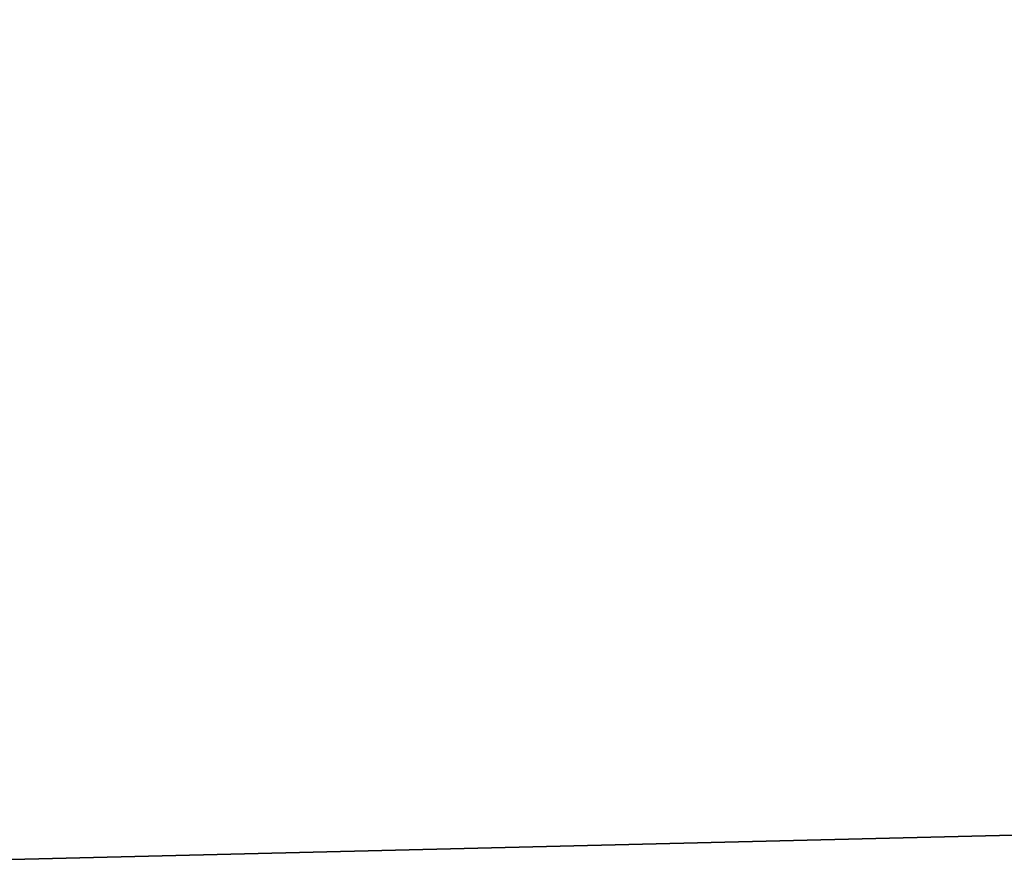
# Model space of a CAD drawing. Extents: x 6 to 506, y 3 to 933.
# Tile 50 of 256: x 14.27 to 16.18, y 4.36 to 6.01. Entities that reach past the tile are written whole.
import ezdxf

# ---------------------------------------------------------------- set-up
doc = ezdxf.new("R2010")
doc.units = 0
doc.header["$LTSCALE"] = 2.54
doc.layers.get('0').update_dxf_attribs({"color": 13, "linetype": 'CONTINUOUS'})

# ---------------------------------------------------------------- blocks, each defined once
blk = doc.blocks.new('STOJAK_NA_3_R_CZNIKI_APPEN')
at = {"color": 0}
blk.add_line((7.0431, 4.2106, 308.1666), (504.0431, 16.2106, 308.1666), dxfattribs=at)
blk.add_line((7.0431, 4.2106, 308.1666), (504.0431, 16.2106, 308.1666), dxfattribs=at)
mesh = blk.add_polyface(dxfattribs=at)
corners = [(505.5431, 16.7106, 521.6666), (5.5431, 3.7106, 521.6666), (505.5431, 3.7106, 521.6666)]
mesh.append_faces([[corners[k] for k in face] for face in [(0, 1, 2)]], dxfattribs={"color": 0})
mesh = blk.add_polyface(dxfattribs=at)
corners = [(505.5431, 16.7106, 521.6666), (5.5431, 16.7106, 521.6666), (5.5431, 3.7106, 521.6666)]
mesh.append_faces([[corners[k] for k in face] for face in [(0, 1, 2)]], dxfattribs={"color": 0})
mesh = blk.add_polyface(dxfattribs=at)
corners = [(505.5431, 3.7106, 306.6666), (5.5431, 3.7106, 306.6666), (5.5431, 16.7106, 306.6666)]
mesh.append_faces([[corners[k] for k in face] for face in [(0, 1, 2)]], dxfattribs={"color": 0})
mesh = blk.add_polyface(dxfattribs=at)
corners = [(505.5431, 3.7106, 306.6666), (5.5431, 16.7106, 306.6666), (505.5431, 16.7106, 306.6666)]
mesh.append_faces([[corners[k] for k in face] for face in [(0, 1, 2)]], dxfattribs={"color": 0})
mesh = blk.add_polyface(dxfattribs=at)
corners = [(504.0431, 4.2106, 520.1666), (7.0431, 16.2106, 520.1666), (504.0431, 16.2106, 520.1666)]
mesh.append_faces([[corners[k] for k in face] for face in [(0, 1, 2)]], dxfattribs={"color": 0})
mesh = blk.add_polyface(dxfattribs=at)
corners = [(504.0431, 4.2106, 520.1666), (7.0431, 4.2106, 520.1666), (7.0431, 16.2106, 520.1666)]
mesh.append_faces([[corners[k] for k in face] for face in [(0, 1, 2)]], dxfattribs={"color": 0})
mesh = blk.add_polyface(dxfattribs=at)
corners = [(504.0431, 16.2106, 308.1666), (7.0431, 16.2106, 308.1666), (7.0431, 4.2106, 308.1666)]
mesh.append_faces([[corners[k] for k in face] for face in [(0, 1, 2)]], dxfattribs={"color": 0})
mesh = blk.add_polyface(dxfattribs=at)
corners = [(504.0431, 16.2106, 308.1666), (7.0431, 4.2106, 308.1666), (504.0431, 4.2106, 308.1666)]
mesh.append_faces([[corners[k] for k in face] for face in [(0, 1, 2)]], dxfattribs={"color": 0})

msp = doc.modelspace()

# ---------------------------------------------------------------- block references
at = {"color": 0}
msp.add_blockref('STOJAK_NA_3_R_CZNIKI_APPEN', (0, 0), dxfattribs=at)

doc.saveas('drawing.dxf')
